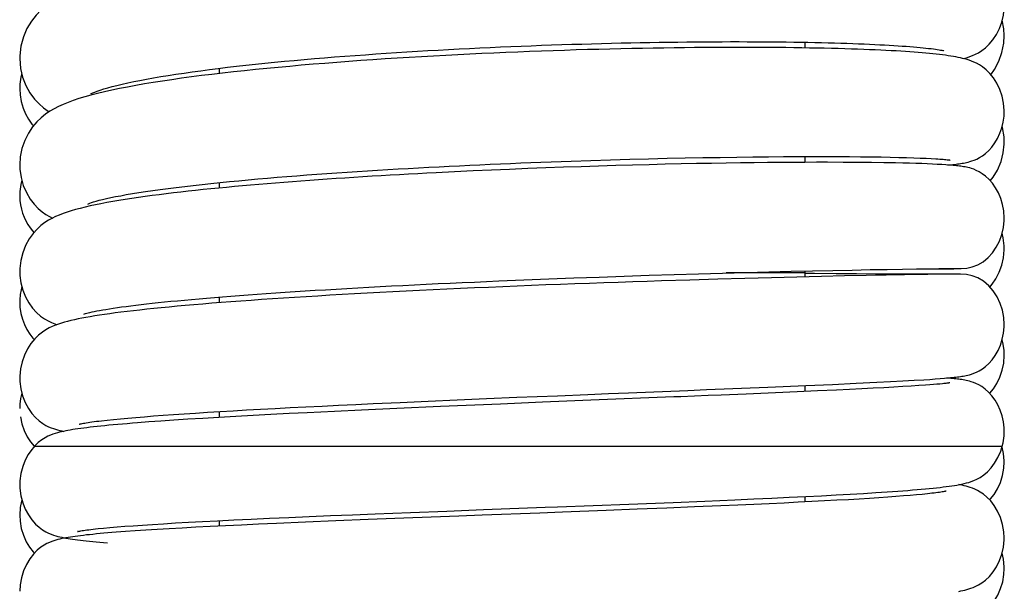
# Model space of a CAD drawing. Extents: x -559 to 3265, y -113 to 867.
# Tile 65 of 69: x 3148 to 3171, y 480 to 493. Entities that reach past the tile are written whole.
import ezdxf

# ---------------------------------------------------------------- set-up
doc = ezdxf.new("R2010")
doc.units = 0
doc.header["$LTSCALE"] = 2
doc.header["$MEASUREMENT"] = 0
doc.layers.get('0').update_dxf_attribs({"linetype": 'CONTINUOUS'})

msp = doc.modelspace()

# ---------------------------------------------------------------- linework, layer by layer
at = {"color": 7, "linetype": 'Continuous'}
for p, q in [((3165.963, 492.247), (3165.963, 492.116)), ((3152.463, 491.645), (3152.463, 491.525)), ((3160.575, 489.504), (3161.031, 489.519)), ((3161.031, 489.519), (3161.482, 489.533)), ((3161.482, 489.533), (3161.926, 489.546)), ((3161.926, 489.546), (3162.362, 489.557)), ((3162.372, 489.421), (3161.991, 489.411)), ((3162.362, 489.557), (3162.789, 489.568)), ((3162.745, 489.43), (3162.372, 489.421)), ((3163.109, 489.438), (3162.745, 489.43)), ((3162.789, 489.568), (3163.207, 489.577)), ((3163.465, 489.445), (3163.109, 489.438)), ((3163.207, 489.577), (3163.614, 489.584)), ((3163.812, 489.452), (3163.465, 489.445)), ((3163.614, 489.584), (3164.01, 489.591)), ((3164.15, 489.457), (3163.812, 489.452)), ((3164.01, 489.591), (3164.395, 489.597)), ((3164.478, 489.462), (3164.15, 489.457)), ((3164.395, 489.597), (3164.767, 489.601)), ((3164.797, 489.466), (3164.478, 489.462)), ((3164.767, 489.601), (3165.127, 489.605)), ((3165.105, 489.47), (3164.797, 489.466)), ((3165.402, 489.472), (3165.105, 489.47)), ((3165.127, 489.605), (3165.474, 489.608)), ((3165.69, 489.474), (3165.402, 489.472)), ((3165.474, 489.608), (3165.806, 489.609)), ((3165.966, 489.475), (3165.69, 489.474)), ((3165.806, 489.609), (3166.124, 489.61)), ((3165.963, 489.61), (3165.963, 489.475)), ((3166.232, 489.476), (3165.966, 489.475)), ((3166.124, 489.61), (3166.428, 489.61)), ((3166.486, 489.476), (3166.232, 489.476)), ((3166.428, 489.61), (3166.717, 489.609)), ((3166.848, 489.475), (3166.486, 489.476)), ((3166.717, 489.609), (3166.991, 489.608)), ((3167.185, 489.473), (3166.848, 489.475)), ((3166.991, 489.608), (3167.249, 489.605)), ((3167.498, 489.47), (3167.185, 489.473)), ((3167.249, 489.605), (3167.492, 489.603)), ((3167.492, 489.603), (3167.72, 489.599)), ((3167.788, 489.466), (3167.498, 489.47)), ((3167.72, 489.599), (3167.932, 489.595)), ((3168.055, 489.461), (3167.788, 489.466)), ((3167.932, 489.595), (3168.128, 489.591)), ((3168.221, 489.458), (3168.055, 489.461)), ((3168.128, 489.591), (3168.309, 489.586)), ((3168.376, 489.454), (3168.221, 489.458)), ((3168.309, 489.586), (3168.474, 489.58)), ((3168.523, 489.449), (3168.376, 489.454)), ((3168.474, 489.58), (3168.624, 489.575)), ((3168.66, 489.445), (3168.523, 489.449)), ((3168.624, 489.575), (3168.759, 489.569)), ((3168.787, 489.44), (3168.66, 489.445)), ((3168.759, 489.569), (3168.88, 489.563)), ((3168.906, 489.435), (3168.787, 489.44)), ((3169.017, 489.429), (3168.906, 489.435)), ((3169.119, 489.424), (3169.017, 489.429)), ((3157.889, 489.256), (3157.464, 489.235)), ((3158.314, 489.277), (3157.889, 489.256)), ((3158.737, 489.296), (3158.314, 489.277)), ((3159.158, 489.314), (3158.737, 489.296)), ((3159.577, 489.331), (3159.158, 489.314)), ((3159.992, 489.347), (3159.577, 489.331)), ((3160.403, 489.361), (3159.992, 489.347)), ((3160.809, 489.375), (3160.403, 489.361)), ((3161.209, 489.388), (3160.809, 489.375)), ((3161.604, 489.4), (3161.209, 489.388)), ((3161.991, 489.411), (3161.604, 489.4)), ((3152.463, 489.008), (3152.463, 488.882)), ((3163.511, 486.904), (3164.065, 486.92)), ((3164.065, 486.92), (3164.608, 486.934)), ((3165.963, 486.922), (3164.151, 486.922)), ((3164.608, 486.934), (3165.136, 486.948)), ((3165.136, 486.948), (3165.647, 486.961)), ((3165.647, 486.961), (3166.139, 486.972)), ((3165.963, 486.968), (3165.963, 486.832)), ((3166.139, 486.972), (3166.609, 486.982)), ((3166.609, 486.982), (3167.054, 486.991)), ((3167.054, 486.991), (3167.472, 486.999)), ((3167.472, 486.999), (3167.86, 487.006)), ((3167.86, 487.006), (3168.216, 487.011)), ((3168.216, 487.011), (3168.535, 487.016)), ((3168.535, 487.016), (3168.816, 487.019)), ((3168.577, 487.016), (3168.885, 487.017)), ((3168.816, 487.019), (3169.056, 487.022)), ((3168.885, 487.017), (3169.178, 487.018)), ((3169.056, 487.022), (3169.252, 487.023)), ((3169.178, 487.018), (3169.396, 487.02)), ((3169.252, 487.023), (3169.401, 487.024)), ((3169.396, 487.02), (3169.529, 487.022)), ((3169.529, 487.022), (3169.561, 487.023)), ((3169.558, 487.024), (3169.569, 487.024)), ((3158.912, 486.739), (3159.485, 486.763)), ((3159.485, 486.763), (3160.062, 486.786)), ((3160.062, 486.786), (3160.641, 486.808)), ((3160.641, 486.808), (3161.222, 486.829)), ((3161.222, 486.829), (3161.801, 486.849)), ((3161.801, 486.849), (3162.377, 486.869)), ((3162.377, 486.869), (3162.948, 486.887)), ((3163.314, 486.76), (3162.66, 486.74)), ((3162.948, 486.887), (3163.511, 486.904)), ((3163.956, 486.779), (3163.314, 486.76)), ((3164.584, 486.797), (3163.956, 486.779)), ((3165.195, 486.813), (3164.584, 486.797)), ((3165.783, 486.828), (3165.195, 486.813)), ((3166.347, 486.841), (3165.783, 486.828)), ((3166.88, 486.853), (3166.347, 486.841)), ((3167.158, 486.901), (3166.688, 486.905)), ((3167.38, 486.863), (3166.88, 486.853)), ((3167.595, 486.898), (3167.158, 486.901)), ((3167.842, 486.872), (3167.38, 486.863)), ((3167.999, 486.897), (3167.595, 486.898)), ((3168.261, 486.879), (3167.842, 486.872)), ((3168.363, 486.895), (3167.999, 486.897)), ((3168.796, 486.888), (3168.261, 486.879)), ((3168.687, 486.895), (3168.363, 486.895)), ((3169.085, 486.895), (3168.687, 486.895)), ((3169.306, 486.894), (3168.796, 486.888)), ((3169.368, 486.896), (3169.085, 486.895)), ((3169.556, 486.897), (3169.306, 486.894)), ((3169.548, 486.897), (3169.368, 486.896)), ((3170.23, 486.596), (3170.285, 486.661)), ((3152.463, 486.368), (3152.463, 486.236)), ((3167.94, 484.415), (3168.226, 484.43)), ((3168.226, 484.43), (3168.482, 484.445)), ((3168.482, 484.445), (3168.708, 484.459)), ((3168.708, 484.459), (3168.845, 484.468)), ((3168.845, 484.468), (3168.969, 484.477)), ((3168.969, 484.477), (3169.083, 484.486)), ((3169.083, 484.486), (3169.187, 484.494)), ((3169.187, 484.494), (3169.281, 484.503)), ((3161.9, 484.158), (3163.265, 484.212)), ((3163.265, 484.212), (3163.7, 484.23)), ((3163.7, 484.23), (3165.113, 484.287)), ((3165.113, 484.287), (3165.988, 484.324)), ((3166.257, 484.2), (3165.789, 484.179)), ((3165.963, 484.323), (3165.963, 484.187)), ((3165.988, 484.324), (3166.602, 484.351)), ((3166.69, 484.22), (3166.257, 484.2)), ((3166.602, 484.351), (3167.144, 484.376)), ((3166.992, 484.234), (3166.69, 484.22)), ((3167.276, 484.248), (3166.992, 484.234)), ((3167.144, 484.376), (3167.621, 484.399)), ((3167.541, 484.261), (3167.276, 484.248)), ((3167.787, 484.274), (3167.541, 484.261)), ((3167.621, 484.399), (3167.94, 484.415)), ((3168.015, 484.287), (3167.787, 484.274)), ((3168.225, 484.299), (3168.015, 484.287)), ((3168.417, 484.311), (3168.225, 484.299)), ((3168.591, 484.322), (3168.417, 484.311)), ((3168.748, 484.333), (3168.591, 484.322)), ((3168.842, 484.34), (3168.748, 484.333)), ((3168.929, 484.347), (3168.842, 484.34)), ((3169.007, 484.354), (3168.929, 484.347)), ((3169.078, 484.36), (3169.007, 484.354)), ((3169.14, 484.366), (3169.078, 484.36)), ((3156.637, 483.937), (3157.283, 483.966)), ((3157.283, 483.966), (3157.947, 483.995)), ((3157.947, 483.995), (3158.628, 484.024)), ((3158.628, 484.024), (3159.322, 484.053)), ((3159.322, 484.053), (3160.259, 484.091)), ((3160.259, 484.091), (3160.964, 484.12)), ((3160.964, 484.12), (3161.434, 484.139)), ((3162.941, 484.061), (3161.032, 483.984)), ((3161.434, 484.139), (3161.9, 484.158)), ((3163.732, 484.093), (3163.422, 484.08)), ((3164.034, 484.105), (3163.732, 484.093)), ((3164.613, 484.129), (3164.034, 484.105)), ((3165.288, 484.158), (3164.613, 484.129)), ((3165.789, 484.179), (3165.288, 484.158)), ((3152.481, 483.725), (3152.781, 483.743)), ((3152.781, 483.743), (3153.093, 483.761)), ((3153.093, 483.761), (3153.417, 483.779)), ((3153.417, 483.779), (3153.754, 483.797)), ((3153.754, 483.797), (3154.102, 483.815)), ((3154.102, 483.815), (3154.462, 483.834)), ((3154.462, 483.834), (3154.833, 483.852)), ((3154.833, 483.852), (3155.216, 483.871)), ((3155.74, 483.758), (3155.118, 483.728)), ((3155.216, 483.871), (3155.609, 483.89)), ((3155.609, 483.89), (3156.013, 483.909)), ((3156.559, 483.795), (3155.74, 483.758)), ((3156.013, 483.909), (3156.637, 483.937)), ((3157.567, 483.839), (3156.559, 483.795)), ((3158.948, 483.898), (3157.567, 483.839)), ((3159.912, 483.938), (3158.948, 483.898)), ((3160.478, 483.961), (3159.912, 483.938)), ((3149.75, 483.513), (3149.881, 483.528)), ((3149.881, 483.528), (3150.026, 483.543)), ((3150.026, 483.543), (3150.184, 483.558)), ((3150.184, 483.558), (3150.356, 483.574)), ((3150.356, 483.574), (3150.54, 483.59)), ((3150.54, 483.59), (3150.738, 483.606)), ((3150.738, 483.606), (3150.949, 483.623)), ((3150.949, 483.623), (3151.172, 483.639)), ((3151.419, 483.524), (3151.119, 483.504)), ((3151.172, 483.639), (3151.408, 483.656)), ((3151.408, 483.656), (3151.657, 483.673)), ((3151.742, 483.545), (3151.419, 483.524)), ((3151.657, 483.673), (3151.919, 483.69)), ((3152.088, 483.567), (3151.742, 483.545)), ((3151.919, 483.69), (3152.194, 483.708)), ((3152.456, 483.589), (3152.088, 483.567)), ((3152.194, 483.708), (3152.481, 483.725)), ((3152.843, 483.611), (3152.456, 483.589)), ((3152.463, 483.724), (3152.463, 483.589)), ((3153.243, 483.633), (3152.843, 483.611)), ((3153.655, 483.655), (3153.243, 483.633)), ((3154.073, 483.677), (3153.655, 483.655)), ((3154.492, 483.698), (3154.073, 483.677)), ((3155.118, 483.728), (3154.492, 483.698)), ((3150.582, 483.464), (3150.46, 483.454)), ((3150.84, 483.484), (3150.582, 483.464)), ((3151.119, 483.504), (3150.84, 483.484)), ((3170.563, 483.269), (3170.56, 483.347)), ((3148.202, 482.922), (3166.405, 482.922)), ((3166.405, 482.922), (3170.515, 482.922)), ((3168.446, 481.915), (3168.55, 481.924)), ((3164.35, 481.689), (3164.787, 481.708)), ((3164.787, 481.708), (3165.205, 481.727)), ((3165.205, 481.727), (3165.604, 481.746)), ((3165.604, 481.746), (3165.985, 481.765)), ((3165.963, 481.763), (3165.963, 481.638)), ((3165.985, 481.765), (3166.345, 481.783)), ((3166.345, 481.783), (3166.687, 481.801)), ((3166.687, 481.801), (3167.009, 481.819)), ((3167.217, 481.706), (3166.967, 481.691)), ((3167.009, 481.819), (3167.313, 481.837)), ((3167.451, 481.721), (3167.217, 481.706)), ((3167.313, 481.837), (3167.597, 481.854)), ((3167.67, 481.735), (3167.451, 481.721)), ((3167.597, 481.854), (3167.863, 481.872)), ((3167.874, 481.749), (3167.67, 481.735)), ((3168.062, 481.762), (3167.874, 481.749)), ((3168.235, 481.776), (3168.062, 481.762)), ((3168.395, 481.789), (3168.235, 481.776)), ((3168.54, 481.802), (3168.395, 481.789)), ((3168.672, 481.814), (3168.54, 481.802)), ((3168.79, 481.826), (3168.672, 481.814)), ((3158.558, 481.461), (3159.978, 481.515)), ((3162.098, 481.47), (3161.382, 481.442)), ((3161.903, 481.589), (3162.932, 481.629)), ((3162.779, 481.497), (3162.098, 481.47)), ((3163.423, 481.523), (3162.779, 481.497)), ((3162.932, 481.629), (3163.661, 481.659)), ((3164.031, 481.549), (3163.423, 481.523)), ((3163.661, 481.659), (3164.35, 481.689)), ((3164.417, 481.565), (3164.031, 481.549)), ((3164.788, 481.582), (3164.417, 481.565)), ((3165.144, 481.598), (3164.788, 481.582)), ((3165.486, 481.614), (3165.144, 481.598)), ((3165.812, 481.63), (3165.486, 481.614)), ((3166.124, 481.646), (3165.812, 481.63)), ((3166.42, 481.661), (3166.124, 481.646)), ((3166.702, 481.676), (3166.42, 481.661)), ((3166.967, 481.691), (3166.702, 481.676)), ((3152.796, 481.223), (3153.196, 481.242)), ((3153.196, 481.242), (3153.621, 481.262)), ((3153.621, 481.262), (3154.069, 481.282)), ((3154.069, 481.282), (3154.538, 481.302)), ((3154.538, 481.302), (3155.028, 481.322)), ((3155.028, 481.322), (3155.537, 481.343)), ((3155.537, 481.343), (3156.061, 481.364)), ((3156.927, 481.272), (3155.895, 481.231)), ((3156.061, 481.364), (3156.874, 481.396)), ((3156.874, 481.396), (3157.709, 481.428)), ((3157.99, 481.312), (3156.927, 481.272)), ((3157.709, 481.428), (3158.558, 481.461)), ((3158.525, 481.333), (3157.99, 481.312)), ((3159.855, 481.383), (3158.525, 481.333)), ((3160.376, 481.403), (3159.855, 481.383)), ((3161.382, 481.442), (3160.376, 481.403)), ((3149.668, 481.022), (3149.798, 481.035)), ((3149.798, 481.035), (3149.944, 481.048)), ((3149.944, 481.048), (3150.106, 481.062)), ((3150.106, 481.062), (3150.285, 481.076)), ((3150.285, 481.076), (3150.481, 481.091)), ((3150.481, 481.091), (3150.695, 481.105)), ((3150.695, 481.105), (3150.928, 481.121)), ((3150.928, 481.121), (3151.18, 481.136)), ((3151.311, 481.019), (3151.033, 481.003)), ((3151.18, 481.136), (3151.454, 481.153)), ((3151.606, 481.036), (3151.311, 481.019)), ((3151.454, 481.153), (3151.752, 481.169)), ((3151.92, 481.053), (3151.606, 481.036)), ((3151.752, 481.169), (3152.074, 481.187)), ((3152.253, 481.07), (3151.92, 481.053)), ((3152.074, 481.187), (3152.422, 481.205)), ((3152.605, 481.088), (3152.253, 481.07)), ((3152.422, 481.205), (3152.796, 481.223)), ((3152.463, 481.207), (3152.463, 481.081)), ((3152.978, 481.106), (3152.605, 481.088)), ((3153.371, 481.124), (3152.978, 481.106)), ((3153.786, 481.143), (3153.371, 481.124)), ((3154.448, 481.172), (3153.786, 481.143)), ((3155.153, 481.201), (3154.448, 481.172)), ((3155.895, 481.231), (3155.153, 481.201)), ((3149.99, 480.93), (3149.895, 480.922)), ((3150.09, 480.938), (3149.99, 480.93)), ((3150.301, 480.954), (3150.09, 480.938)), ((3150.528, 480.97), (3150.301, 480.954)), ((3150.772, 480.986), (3150.528, 480.97)), ((3151.033, 481.003), (3150.772, 480.986))]:
    msp.add_line(p, q, dxfattribs=at)
for points in [[(3150.221, 493.771), (3150.019, 493.722), (3149.828, 493.672), (3149.65, 493.622), (3149.482, 493.571), (3149.325, 493.519), (3149.179, 493.466), (3149.042, 493.411), (3148.912, 493.354), (3148.791, 493.294), (3148.678, 493.231), (3148.565, 493.16), (3148.455, 493.079), (3148.348, 492.986), (3148.24, 492.873), (3148.132, 492.731), (3148.031, 492.561), (3147.95, 492.37), (3147.891, 492.158), (3147.864, 491.931), (3147.863, 491.874)], [(3169.615, 491.871), (3169.652, 491.881), (3169.711, 491.898), (3169.77, 491.918), (3169.832, 491.942), (3169.898, 491.971), (3169.966, 492.006), (3170.042, 492.053), (3170.127, 492.119), (3170.216, 492.204), (3170.301, 492.306), (3170.379, 492.425), (3170.449, 492.562), (3170.504, 492.711), (3170.541, 492.868), (3170.56, 493.031), (3170.562, 493.099)], [(3170.562, 492.4), (3170.553, 492.554), (3170.515, 492.759)], [(3170.252, 491.498), (3170.339, 491.621), (3170.438, 491.81), (3170.509, 492.013), (3170.551, 492.228), (3170.562, 492.401)], [(3149.509, 491.058), (3149.505, 491.056), (3149.502, 491.054), (3149.519, 491.063), (3149.55, 491.078), (3149.594, 491.096), (3149.652, 491.118), (3149.721, 491.143), (3149.801, 491.168), (3149.893, 491.196), (3149.995, 491.223), (3150.105, 491.252), (3150.225, 491.281), (3150.354, 491.309), (3150.491, 491.338), (3150.635, 491.367), (3150.788, 491.396), (3150.947, 491.425), (3151.114, 491.454), (3151.287, 491.482), (3151.466, 491.51), (3151.651, 491.537), (3151.842, 491.564), (3152.037, 491.591), (3152.238, 491.617), (3152.442, 491.643), (3152.651, 491.668), (3152.863, 491.692), (3153.078, 491.716), (3153.296, 491.74), (3153.517, 491.763), (3153.74, 491.785), (3153.966, 491.807), (3154.194, 491.828), (3154.424, 491.849), (3154.656, 491.869), (3154.889, 491.888), (3155.123, 491.907), (3155.359, 491.925), (3155.596, 491.943), (3155.834, 491.96), (3156.072, 491.977), (3156.311, 491.993), (3156.551, 492.009), (3156.791, 492.024), (3157.031, 492.039), (3157.271, 492.053), (3157.512, 492.067), (3157.752, 492.08), (3157.992, 492.092), (3158.231, 492.104), (3158.47, 492.116), (3158.709, 492.127), (3158.947, 492.138), (3159.185, 492.148), (3159.421, 492.158), (3159.657, 492.167), (3159.892, 492.176), (3160.126, 492.184), (3160.358, 492.192), (3160.59, 492.199), (3160.82, 492.206), (3161.049, 492.213), (3161.277, 492.219), (3161.503, 492.225), (3161.727, 492.23), (3161.95, 492.235), (3162.171, 492.239), (3162.39, 492.243), (3162.606, 492.247), (3162.821, 492.25), (3163.033, 492.252), (3163.243, 492.255), (3163.45, 492.257), (3163.655, 492.258), (3163.857, 492.259), (3164.056, 492.26), (3164.252, 492.261), (3164.446, 492.261), (3164.636, 492.26), (3164.823, 492.26), (3165.006, 492.259), (3165.187, 492.257), (3165.364, 492.256), (3165.537, 492.254), (3165.707, 492.251), (3165.874, 492.249), (3166.036, 492.246), (3166.195, 492.243), (3166.351, 492.239), (3166.502, 492.236), (3166.65, 492.232), (3166.794, 492.227), (3166.934, 492.223), (3167.07, 492.218), (3167.202, 492.213), (3167.33, 492.208), (3167.454, 492.203), (3167.574, 492.197), (3167.69, 492.191), (3167.801, 492.185), (3167.909, 492.179), (3168.013, 492.173), (3168.112, 492.167), (3168.207, 492.16), (3168.298, 492.154), (3168.385, 492.147), (3168.467, 492.14), (3168.546, 492.133), (3168.62, 492.127), (3168.69, 492.12), (3168.755, 492.113), (3168.817, 492.106), (3168.874, 492.099), (3168.927, 492.092), (3168.975, 492.086), (3169.018, 492.079), (3169.058, 492.073), (3169.092, 492.067), (3169.121, 492.061), (3169.145, 492.057), (3169.164, 492.053), (3169.169, 492.051)], [(3168.482, 492.017), (3168.385, 492.024), (3168.283, 492.031), (3168.177, 492.038), (3168.067, 492.045), (3167.953, 492.051), (3167.835, 492.057), (3167.713, 492.063), (3167.587, 492.069), (3167.456, 492.075), (3167.321, 492.08), (3167.181, 492.085), (3167.037, 492.09), (3166.888, 492.095), (3166.735, 492.099), (3166.576, 492.103), (3166.413, 492.107), (3166.246, 492.111), (3166.073, 492.114), (3165.896, 492.117), (3165.713, 492.12), (3165.527, 492.122), (3165.335, 492.124), (3165.139, 492.125), (3164.939, 492.127), (3164.734, 492.127), (3164.525, 492.128), (3164.312, 492.128), (3164.094, 492.127), (3163.873, 492.126), (3163.648, 492.125), (3163.419, 492.123), (3163.186, 492.12), (3162.95, 492.118), (3162.711, 492.114), (3162.468, 492.11), (3162.223, 492.106), (3161.974, 492.101), (3161.722, 492.096), (3161.468, 492.09), (3161.211, 492.083), (3160.951, 492.076), (3160.689, 492.068), (3160.424, 492.06), (3160.158, 492.051), (3159.889, 492.042), (3159.618, 492.032), (3159.346, 492.021), (3159.072, 492.01), (3158.797, 491.998), (3158.52, 491.985), (3158.243, 491.972), (3157.964, 491.958), (3157.685, 491.944), (3157.405, 491.928), (3157.125, 491.912), (3156.845, 491.896), (3156.565, 491.879), (3156.285, 491.861), (3156.006, 491.842), (3155.727, 491.823), (3155.45, 491.803), (3155.174, 491.782), (3154.899, 491.76), (3154.626, 491.738), (3154.355, 491.715), (3154.087, 491.691), (3153.821, 491.667), (3153.558, 491.642), (3153.298, 491.616), (3153.042, 491.589), (3152.789, 491.562), (3152.54, 491.534), (3152.296, 491.505), (3152.057, 491.476), (3151.823, 491.446), (3151.594, 491.415), (3151.37, 491.383), (3151.153, 491.351), (3150.942, 491.318), (3150.738, 491.284), (3150.54, 491.25), (3150.349, 491.214), (3150.164, 491.178)], [(3170.562, 490.647), (3170.562, 490.675), (3170.547, 490.844), (3170.512, 491.006), (3170.459, 491.16), (3170.389, 491.303), (3170.311, 491.425), (3170.228, 491.528), (3170.142, 491.612), (3170.06, 491.678), (3169.988, 491.725), (3169.923, 491.761), (3169.863, 491.789), (3169.806, 491.812), (3169.754, 491.831), (3169.703, 491.847), (3169.652, 491.861), (3169.602, 491.874), (3169.551, 491.886), (3169.499, 491.897), (3169.445, 491.907), (3169.389, 491.917), (3169.33, 491.927), (3169.269, 491.936), (3169.205, 491.945), (3169.137, 491.954), (3169.067, 491.963), (3168.994, 491.971), (3168.917, 491.979), (3168.837, 491.987), (3168.754, 491.995), (3168.667, 492.003), (3168.577, 492.01), (3168.482, 492.017)], [(3147.863, 491.874), (3147.882, 491.644), (3147.929, 491.441), (3148.003, 491.25), (3148.1, 491.076), (3148.206, 490.932), (3148.311, 490.822), (3148.414, 490.733), (3148.517, 490.659), (3148.542, 490.644)], [(3147.912, 491.516), (3147.892, 491.442), (3147.868, 491.279), (3147.863, 491.173)], [(3150.164, 491.178), (3149.988, 491.141), (3149.819, 491.104), (3149.658, 491.065), (3149.506, 491.026), (3149.362, 490.986), (3149.227, 490.945), (3149.099, 490.903), (3148.979, 490.859), (3148.866, 490.814), (3148.758, 490.765), (3148.656, 490.712), (3148.557, 490.655), (3148.458, 490.588), (3148.356, 490.506), (3148.256, 490.409), (3148.158, 490.292), (3148.062, 490.148), (3147.978, 489.979), (3147.915, 489.797), (3147.876, 489.604), (3147.863, 489.418)], [(3147.863, 491.173), (3147.871, 491.032), (3147.898, 490.877), (3147.941, 490.729), (3147.998, 490.592), (3148.067, 490.468), (3148.144, 490.359), (3148.18, 490.319)], [(3169.262, 489.414), (3169.289, 489.417), (3169.332, 489.421), (3169.373, 489.425), (3169.413, 489.429), (3169.45, 489.434), (3169.487, 489.438), (3169.522, 489.443), (3169.556, 489.448), (3169.59, 489.453), (3169.623, 489.459), (3169.657, 489.466), (3169.693, 489.473), (3169.73, 489.482), (3169.771, 489.493), (3169.817, 489.507), (3169.87, 489.526), (3169.928, 489.551), (3169.991, 489.584), (3170.06, 489.626), (3170.132, 489.68), (3170.204, 489.747), (3170.276, 489.828), (3170.346, 489.923), (3170.408, 490.029), (3170.463, 490.146), (3170.507, 490.272), (3170.539, 490.405), (3170.558, 490.543), (3170.562, 490.647)], [(3170.562, 489.945), (3170.557, 490.065), (3170.523, 490.276), (3170.514, 490.302)], [(3170.239, 489.049), (3170.304, 489.13), (3170.404, 489.297), (3170.487, 489.495), (3170.54, 489.698), (3170.561, 489.897), (3170.562, 489.947)], [(3147.863, 489.418), (3147.867, 489.318), (3147.895, 489.125), (3147.946, 488.944), (3148.017, 488.778), (3148.105, 488.629), (3148.199, 488.507), (3148.291, 488.411), (3148.38, 488.335), (3148.468, 488.272), (3148.552, 488.222), (3148.617, 488.188)], [(3149.43, 488.513), (3149.432, 488.514), (3149.447, 488.521), (3149.476, 488.532), (3149.515, 488.546), (3149.565, 488.562), (3149.625, 488.58), (3149.695, 488.599), (3149.774, 488.618), (3149.864, 488.639), (3149.963, 488.661), (3150.073, 488.684), (3150.192, 488.706), (3150.321, 488.73), (3150.46, 488.754), (3150.609, 488.778), (3150.766, 488.802), (3150.931, 488.826), (3151.105, 488.85), (3151.286, 488.874), (3151.473, 488.898), (3151.667, 488.921), (3151.865, 488.944), (3152.067, 488.967), (3152.273, 488.989), (3152.483, 489.011), (3152.696, 489.032), (3152.911, 489.052), (3153.13, 489.072), (3153.35, 489.092), (3153.573, 489.111), (3153.797, 489.13), (3154.024, 489.149), (3154.252, 489.167), (3154.481, 489.184), (3154.711, 489.201), (3154.943, 489.218), (3155.176, 489.234), (3155.409, 489.25), (3155.643, 489.265), (3155.878, 489.28), (3156.113, 489.295), (3156.349, 489.309), (3156.585, 489.323), (3156.821, 489.336), (3157.057, 489.349), (3157.293, 489.362), (3157.53, 489.374), (3157.766, 489.386), (3158.002, 489.398), (3158.238, 489.409), (3158.474, 489.42), (3158.709, 489.431), (3158.944, 489.441), (3159.179, 489.451), (3159.414, 489.461), (3159.648, 489.47), (3159.881, 489.479), (3160.113, 489.488), (3160.344, 489.496), (3160.575, 489.504)], [(3168.88, 489.563), (3168.985, 489.557), (3169.033, 489.554), (3169.077, 489.551), (3169.117, 489.548), (3169.154, 489.545), (3169.187, 489.542), (3169.217, 489.539), (3169.243, 489.537), (3169.265, 489.534), (3169.284, 489.532), (3169.299, 489.53), (3169.309, 489.529), (3169.313, 489.528)], [(3170.562, 488.19), (3170.551, 488.358), (3170.523, 488.505), (3170.481, 488.643), (3170.426, 488.772), (3170.362, 488.888), (3170.289, 488.992), (3170.21, 489.083), (3170.131, 489.156), (3170.054, 489.214), (3169.981, 489.258), (3169.914, 489.291), (3169.857, 489.315), (3169.808, 489.332), (3169.764, 489.345), (3169.724, 489.355), (3169.69, 489.362), (3169.657, 489.369), (3169.624, 489.375), (3169.593, 489.38), (3169.561, 489.384), (3169.527, 489.389), (3169.494, 489.393), (3169.458, 489.397), (3169.422, 489.401), (3169.383, 489.404), (3169.344, 489.408), (3169.302, 489.411), (3169.259, 489.414), (3169.214, 489.418), (3169.119, 489.424)], [(3157.464, 489.235), (3157.252, 489.224), (3157.04, 489.213), (3156.828, 489.201), (3156.616, 489.19), (3156.405, 489.177), (3156.195, 489.165), (3155.985, 489.153), (3155.777, 489.14), (3155.569, 489.126), (3155.362, 489.113), (3155.156, 489.099), (3154.952, 489.085), (3154.749, 489.071), (3154.548, 489.057), (3154.348, 489.042), (3154.15, 489.027), (3153.954, 489.012), (3153.759, 488.997), (3153.567, 488.981), (3153.376, 488.965), (3153.187, 488.949), (3153, 488.932), (3152.815, 488.915), (3152.632, 488.898), (3152.451, 488.881), (3152.271, 488.863), (3152.094, 488.845), (3151.918, 488.826), (3151.745, 488.807), (3151.574, 488.788), (3151.405, 488.768), (3151.239, 488.748), (3151.075, 488.728), (3150.914, 488.707), (3150.755, 488.685), (3150.599, 488.663), (3150.447, 488.641), (3150.297, 488.618), (3150.151, 488.594)], [(3147.912, 489.063), (3147.887, 488.967), (3147.866, 488.806), (3147.863, 488.717)], [(3147.863, 488.717), (3147.863, 488.701), (3147.869, 488.597), (3147.882, 488.496), (3147.903, 488.397), (3147.931, 488.302), (3147.965, 488.211), (3148.005, 488.124), (3148.05, 488.042), (3148.101, 487.964), (3148.156, 487.892), (3148.19, 487.854)], [(3150.151, 488.594), (3150.009, 488.57), (3149.87, 488.545), (3149.737, 488.52), (3149.609, 488.494), (3149.486, 488.468), (3149.369, 488.441), (3149.257, 488.413), (3149.151, 488.385), (3149.051, 488.356), (3148.955, 488.326)], [(3148.955, 488.326), (3148.863, 488.294), (3148.775, 488.26), (3148.69, 488.223), (3148.607, 488.183), (3148.526, 488.139), (3148.442, 488.085), (3148.353, 488.018), (3148.263, 487.936), (3148.172, 487.835), (3148.082, 487.708), (3147.999, 487.557), (3147.933, 487.391), (3147.887, 487.212), (3147.864, 487.024), (3147.863, 486.96)], [(3170.29, 487.39), (3170.377, 487.518), (3170.449, 487.659), (3170.505, 487.81), (3170.543, 487.969), (3170.561, 488.131), (3170.562, 488.19)], [(3170.563, 487.487), (3170.561, 487.547), (3170.54, 487.733), (3170.513, 487.841)], [(3170.073, 487.183), (3170.188, 487.277), (3170.29, 487.39)], [(3170.285, 486.661), (3170.37, 486.788), (3170.447, 486.938), (3170.506, 487.102), (3170.545, 487.275), (3170.562, 487.457), (3170.562, 487.487)], [(3169.561, 487.023), (3169.697, 487.033), (3169.825, 487.062), (3169.951, 487.111), (3170.073, 487.183)], [(3147.863, 486.96), (3147.866, 486.866), (3147.89, 486.692), (3147.934, 486.527), (3147.997, 486.372), (3148.075, 486.23), (3148.161, 486.109), (3148.251, 486.01), (3148.344, 485.928), (3148.433, 485.865), (3148.516, 485.817), (3148.593, 485.779), (3148.67, 485.747), (3148.717, 485.729)], [(3169.401, 487.024), (3169.501, 487.024), (3169.535, 487.024), (3169.558, 487.024)], [(3162.66, 486.74), (3162.33, 486.729), (3161.998, 486.718), (3161.664, 486.706), (3161.33, 486.695), (3160.996, 486.683), (3160.661, 486.67), (3160.327, 486.658), (3159.994, 486.645), (3159.661, 486.632), (3159.331, 486.618), (3159.001, 486.605), (3158.674, 486.591), (3158.35, 486.576), (3158.028, 486.562), (3157.709, 486.547), (3157.393, 486.533), (3157.081, 486.517), (3156.773, 486.502), (3156.468, 486.487), (3156.168, 486.471), (3155.872, 486.455), (3155.581, 486.44), (3155.295, 486.423), (3155.014, 486.407), (3154.737, 486.391), (3154.467, 486.374), (3154.202, 486.358), (3153.942, 486.341), (3153.688, 486.324), (3153.44, 486.308), (3153.199, 486.291), (3152.963, 486.274), (3152.733, 486.257), (3152.51, 486.24), (3152.293, 486.223)], [(3152.732, 486.389), (3152.928, 486.404), (3153.13, 486.419), (3153.337, 486.434), (3153.548, 486.449), (3153.764, 486.464), (3153.985, 486.479), (3154.211, 486.493), (3154.441, 486.508), (3154.676, 486.523), (3154.915, 486.537), (3155.158, 486.552), (3155.406, 486.566), (3155.657, 486.58), (3155.912, 486.594), (3156.17, 486.608), (3156.432, 486.622), (3156.697, 486.636), (3156.965, 486.649), (3157.236, 486.663), (3157.51, 486.676), (3157.786, 486.689), (3158.065, 486.702), (3158.346, 486.714), (3158.628, 486.727), (3158.912, 486.739)], [(3166.688, 486.905), (3166.19, 486.909), (3165.963, 486.912)], [(3170.307, 486.507), (3170.202, 486.629), (3170.083, 486.73), (3169.954, 486.807), (3169.822, 486.859), (3169.688, 486.888), (3169.556, 486.897)], [(3147.912, 486.608), (3147.894, 486.537), (3147.874, 486.423), (3147.864, 486.305), (3147.863, 486.257)], [(3170.562, 485.73), (3170.551, 485.895), (3170.519, 486.061), (3170.467, 486.219), (3170.396, 486.369), (3170.307, 486.507)], [(3147.863, 486.257), (3147.869, 486.131), (3147.891, 485.99), (3147.927, 485.856), (3147.974, 485.731), (3148.031, 485.615), (3148.097, 485.51), (3148.169, 485.416), (3148.197, 485.387)], [(3149.582, 486.034), (3149.641, 486.045), (3149.706, 486.058), (3149.776, 486.07), (3149.852, 486.083), (3149.934, 486.096), (3150.021, 486.11), (3150.114, 486.124), (3150.212, 486.138), (3150.316, 486.152), (3150.426, 486.166), (3150.541, 486.18), (3150.662, 486.195), (3150.788, 486.209), (3150.92, 486.224), (3151.057, 486.239), (3151.2, 486.254), (3151.348, 486.269), (3151.502, 486.283), (3151.662, 486.298), (3151.827, 486.313), (3151.997, 486.329), (3152.173, 486.344), (3152.354, 486.359), (3152.54, 486.374), (3152.732, 486.389)], [(3149.341, 485.972), (3149.344, 485.973), (3149.358, 485.978), (3149.38, 485.985), (3149.408, 485.993), (3149.442, 486.002), (3149.483, 486.012), (3149.53, 486.022), (3149.582, 486.034)], [(3152.293, 486.223), (3152.082, 486.206), (3151.878, 486.188), (3151.681, 486.171), (3151.49, 486.154), (3151.306, 486.137), (3151.128, 486.12), (3150.957, 486.103), (3150.792, 486.085), (3150.634, 486.068), (3150.483, 486.051), (3150.337, 486.034), (3150.198, 486.017), (3150.065, 486)], [(3150.065, 486), (3149.937, 485.983), (3149.816, 485.966), (3149.701, 485.949), (3149.592, 485.931), (3149.488, 485.914), (3149.389, 485.897), (3149.296, 485.879), (3149.207, 485.862), (3149.124, 485.844), (3149.044, 485.825), (3148.968, 485.806), (3148.895, 485.787), (3148.824, 485.765), (3148.754, 485.742), (3148.685, 485.717), (3148.615, 485.688), (3148.542, 485.654), (3148.467, 485.612), (3148.387, 485.56), (3148.299, 485.49), (3148.208, 485.401), (3148.122, 485.295), (3148.041, 485.17), (3147.97, 485.025), (3147.916, 484.869), (3147.88, 484.708), (3147.863, 484.54), (3147.863, 484.499)], [(3169.281, 484.503), (3169.325, 484.507), (3169.367, 484.511), (3169.406, 484.516), (3169.445, 484.52), (3169.481, 484.524), (3169.516, 484.529), (3169.55, 484.533), (3169.583, 484.538), (3169.616, 484.544), (3169.65, 484.55), (3169.685, 484.557), (3169.721, 484.565), (3169.763, 484.575), (3169.809, 484.589), (3169.86, 484.607), (3169.918, 484.631), (3169.985, 484.664), (3170.056, 484.708), (3170.131, 484.764), (3170.207, 484.834), (3170.283, 484.921), (3170.354, 485.02), (3170.418, 485.133), (3170.474, 485.258), (3170.517, 485.392), (3170.547, 485.534), (3170.562, 485.683), (3170.562, 485.73)], [(3170.563, 485.027), (3170.557, 485.142), (3170.531, 485.315), (3170.513, 485.378)], [(3170.227, 484.143), (3170.229, 484.145), (3170.314, 484.25), (3170.393, 484.375), (3170.462, 484.52), (3170.515, 484.677), (3170.549, 484.842), (3170.562, 485.027)], [(3147.863, 484.499), (3147.865, 484.42), (3147.887, 484.25), (3147.929, 484.088), (3147.988, 483.936), (3148.062, 483.798), (3148.144, 483.681)], [(3170.512, 483.628), (3170.468, 483.758), (3170.413, 483.878), (3170.348, 483.989), (3170.276, 484.088), (3170.201, 484.172), (3170.123, 484.242), (3170.046, 484.299), (3169.973, 484.342), (3169.909, 484.373), (3169.853, 484.396), (3169.802, 484.413), (3169.758, 484.426), (3169.72, 484.435), (3169.684, 484.443), (3169.649, 484.45), (3169.615, 484.456), (3169.582, 484.461), (3169.548, 484.466), (3169.514, 484.47), (3169.48, 484.474), (3169.444, 484.478), (3169.407, 484.482), (3169.369, 484.486), (3169.329, 484.49), (3169.287, 484.494), (3169.23, 484.498)], [(3169.308, 484.388), (3169.308, 484.387), (3169.304, 484.387), (3169.297, 484.386), (3169.286, 484.384), (3169.273, 484.382), (3169.257, 484.38), (3169.239, 484.377), (3169.218, 484.375), (3169.194, 484.372), (3169.168, 484.369), (3169.14, 484.366)], [(3147.912, 484.151), (3147.884, 484.026), (3147.866, 483.893), (3147.863, 483.796)], [(3161.032, 483.984), (3160.849, 483.976), (3160.478, 483.961)], [(3163.422, 484.08), (3163.103, 484.067), (3162.941, 484.061)], [(3147.878, 483.604), (3147.912, 483.442), (3147.966, 483.287), (3148.035, 483.145), (3148.113, 483.022), (3148.193, 482.922)], [(3148.144, 483.681), (3148.229, 483.585), (3148.315, 483.507), (3148.396, 483.448), (3148.467, 483.406), (3148.529, 483.375), (3148.587, 483.351), (3148.641, 483.331), (3148.69, 483.315), (3148.738, 483.301)], [(3149.398, 483.466), (3149.438, 483.473), (3149.481, 483.479), (3149.528, 483.485), (3149.578, 483.492), (3149.632, 483.499), (3149.689, 483.506), (3149.75, 483.513)], [(3170.56, 483.347), (3170.543, 483.491), (3170.512, 483.628)], [(3148.975, 483.288), (3148.924, 483.279), (3148.875, 483.268), (3148.827, 483.258), (3148.78, 483.246), (3148.731, 483.233), (3148.681, 483.218), (3148.63, 483.201), (3148.574, 483.18), (3148.514, 483.153), (3148.45, 483.119), (3148.376, 483.073), (3148.292, 483.008), (3148.234, 482.955)], [(3148.738, 483.301), (3148.785, 483.289), (3148.833, 483.277), (3148.875, 483.268)], [(3149.921, 483.407), (3149.826, 483.398), (3149.735, 483.389), (3149.648, 483.38), (3149.564, 483.371), (3149.485, 483.362), (3149.41, 483.352), (3149.338, 483.343), (3149.269, 483.334), (3149.205, 483.325), (3149.143, 483.316), (3149.084, 483.307), (3149.028, 483.298), (3148.975, 483.288)], [(3149.231, 483.434), (3149.233, 483.435), (3149.243, 483.437), (3149.259, 483.441), (3149.278, 483.445), (3149.302, 483.45), (3149.33, 483.455), (3149.362, 483.46), (3149.398, 483.466)], [(3150.231, 483.435), (3150.123, 483.426), (3150.02, 483.417), (3149.921, 483.407)], [(3150.46, 483.454), (3150.343, 483.445), (3150.231, 483.435)], [(3170.515, 482.922), (3170.534, 483.001), (3170.558, 483.164), (3170.562, 483.268)], [(3148.235, 482.956), (3148.223, 482.944), (3148.139, 482.848), (3148.061, 482.735), (3147.99, 482.603), (3147.932, 482.457)], [(3170.34, 482.534), (3170.415, 482.663), (3170.479, 482.808), (3170.515, 482.922)], [(3170.562, 482.565), (3170.562, 482.591), (3170.547, 482.759), (3170.517, 482.906)], [(3147.932, 482.457), (3147.889, 482.297), (3147.866, 482.126), (3147.866, 481.954), (3147.888, 481.783), (3147.932, 481.619), (3147.991, 481.469), (3148.063, 481.338), (3148.143, 481.223), (3148.226, 481.129), (3148.308, 481.054), (3148.389, 480.995), (3148.464, 480.95), (3148.53, 480.917), (3148.589, 480.892), (3148.644, 480.873), (3148.694, 480.857), (3148.741, 480.844), (3148.787, 480.832), (3148.833, 480.822), (3148.879, 480.812)], [(3168.55, 481.924), (3168.648, 481.932), (3168.743, 481.941), (3168.833, 481.949), (3168.919, 481.958), (3169.002, 481.966), (3169.08, 481.975), (3169.154, 481.984), (3169.224, 481.993), (3169.291, 482.002), (3169.354, 482.011), (3169.414, 482.02), (3169.471, 482.029), (3169.526, 482.039), (3169.581, 482.05), (3169.634, 482.062), (3169.688, 482.076), (3169.743, 482.091), (3169.801, 482.11), (3169.861, 482.133), (3169.928, 482.163), (3170.005, 482.205), (3170.087, 482.261), (3170.172, 482.332), (3170.257, 482.423), (3170.34, 482.534)], [(3170.523, 482.25), (3170.553, 482.418), (3170.562, 482.565)], [(3170.226, 481.686), (3170.246, 481.707), (3170.329, 481.814), (3170.406, 481.942), (3170.473, 482.09), (3170.523, 482.25)], [(3170.562, 480.807), (3170.554, 480.949), (3170.524, 481.117), (3170.475, 481.276), (3170.409, 481.425), (3170.332, 481.553), (3170.25, 481.661), (3170.163, 481.75), (3170.081, 481.819), (3170.007, 481.868), (3169.942, 481.905), (3169.882, 481.933), (3169.827, 481.956), (3169.776, 481.973), (3169.728, 481.989), (3169.68, 482.002), (3169.634, 482.013), (3169.588, 482.023), (3169.54, 482.033), (3169.516, 482.038)], [(3167.863, 481.872), (3167.988, 481.88), (3168.11, 481.889), (3168.226, 481.898), (3168.339, 481.906), (3168.446, 481.915)], [(3169.221, 481.886), (3169.219, 481.886), (3169.21, 481.884), (3169.196, 481.881), (3169.178, 481.878), (3169.155, 481.874), (3169.129, 481.869), (3169.099, 481.865), (3169.066, 481.86), (3169.028, 481.854), (3168.987, 481.849), (3168.943, 481.843), (3168.895, 481.838), (3168.844, 481.832), (3168.79, 481.826)], [(3147.913, 481.689), (3147.904, 481.66), (3147.874, 481.507), (3147.863, 481.334)], [(3159.978, 481.515), (3160.26, 481.525), (3161.903, 481.589)], [(3147.863, 481.334), (3147.87, 481.194), (3147.899, 481.027), (3147.948, 480.869), (3148.013, 480.721), (3148.089, 480.593), (3148.171, 480.484), (3148.199, 480.455)], [(3149.206, 480.959), (3149.201, 480.957), (3149.199, 480.957), (3149.204, 480.958), (3149.214, 480.96), (3149.229, 480.963), (3149.249, 480.967), (3149.273, 480.971), (3149.301, 480.976), (3149.333, 480.981), (3149.369, 480.986), (3149.41, 480.992), (3149.454, 480.997), (3149.502, 481.003), (3149.553, 481.009), (3149.609, 481.015), (3149.668, 481.022)], [(3149.895, 480.922), (3149.803, 480.915), (3149.716, 480.907), (3149.632, 480.899), (3149.552, 480.891), (3149.475, 480.883), (3149.403, 480.876), (3149.333, 480.868), (3149.267, 480.86), (3149.204, 480.852), (3149.144, 480.844), (3149.087, 480.836), (3149.033, 480.828), (3148.98, 480.819), (3148.93, 480.811), (3148.882, 480.802), (3148.835, 480.792), (3148.789, 480.782), (3148.745, 480.771), (3148.699, 480.758), (3148.652, 480.743), (3148.603, 480.727), (3148.549, 480.705), (3148.49, 480.677), (3148.426, 480.642), (3148.352, 480.594), (3148.268, 480.525), (3148.18, 480.436), (3148.096, 480.327), (3148.018, 480.198), (3147.951, 480.049), (3147.902, 479.89), (3147.872, 479.722), (3147.863, 479.576)], [(3148.879, 480.812), (3148.927, 480.803), (3148.977, 480.795), (3149.028, 480.786), (3149.082, 480.778), (3149.139, 480.77), (3149.199, 480.762), (3149.261, 480.754), (3149.327, 480.746), (3149.397, 480.738), (3149.47, 480.731), (3149.546, 480.723), (3149.626, 480.715), (3149.71, 480.707), (3149.797, 480.699), (3149.889, 480.692)], [(3169.511, 479.575), (3169.558, 479.584), (3169.604, 479.594), (3169.649, 479.604), (3169.696, 479.616), (3169.744, 479.63), (3169.793, 479.646), (3169.848, 479.666), (3169.907, 479.692), (3169.971, 479.724), (3170.044, 479.769), (3170.129, 479.833), (3170.219, 479.919), (3170.305, 480.022), (3170.384, 480.144), (3170.454, 480.285), (3170.508, 480.437), (3170.545, 480.597), (3170.561, 480.763), (3170.562, 480.807)], [(3170.562, 480.104), (3170.561, 480.145), (3170.545, 480.316), (3170.512, 480.455)], [(3170.226, 479.225), (3170.252, 479.252), (3170.336, 479.362), (3170.412, 479.491), (3170.477, 479.639), (3170.526, 479.798), (3170.554, 479.963), (3170.562, 480.104)]]:
    msp.add_lwpolyline(points, dxfattribs=at)

doc.saveas('drawing.dxf')
